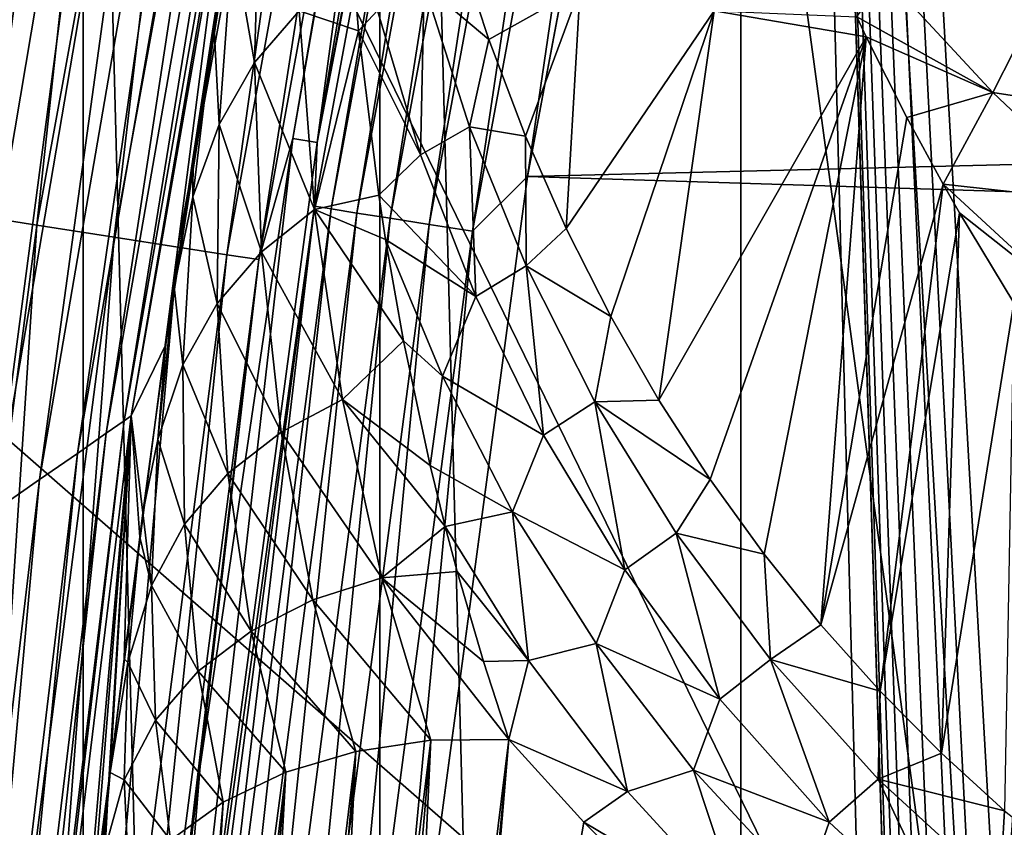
# Model space of a CAD drawing. Header units: millimetres. Extents: x -60 to 60, y -60 to 60.
# Tile 110 of 256: x -55.85 to -53.54, y 7.28 to 9.17. Entities that reach past the tile are written whole.
import ezdxf

# ---------------------------------------------------------------- set-up
doc = ezdxf.new("R2010")
doc.units = ezdxf.units.MM
doc.header["$LTSCALE"] = 81.481481
for name, color, linetype in [('113', 7, 'CONTINUOUS'), ('115', 7, 'CONTINUOUS'), ('117', 7, 'CONTINUOUS'), ('209', 7, 'CONTINUOUS'), ('210', 7, 'CONTINUOUS'), ('225', 7, 'CONTINUOUS'), ('228', 7, 'CONTINUOUS'), ('265', 7, 'CONTINUOUS'), ('266', 7, 'CONTINUOUS'), ('272', 7, 'CONTINUOUS'), ('285', 7, 'CONTINUOUS'), ('289', 7, 'CONTINUOUS'), ('299', 7, 'CONTINUOUS'), ('3', 7, 'CONTINUOUS'), ('318', 7, 'CONTINUOUS'), ('321', 7, 'CONTINUOUS'), ('87', 7, 'CONTINUOUS')]:
    doc.layers.add(name, color=color, linetype=linetype)

msp = doc.modelspace()

# ---------------------------------------------------------------- linework, layer by layer
at = {"layer": '113', "color": 7, "linetype": 'Continuous', "true_color": 0xf5f5f5}
for points in [[(-54.6618, 11.8217, -1.4215), (-55.1563, 8.8865, -2.5262), (-54.9571, 10.3624, -1.4215), (-54.6618, 11.8217, -1.4215)], [(-54.6052, 11.8094, -2.5262), (-55.1563, 8.8865, -2.5262), (-54.6618, 11.8217, -1.4215), (-54.6052, 11.8094, -2.5262)], [(-54.9571, 10.3624, -1.4215), (-55.1563, 8.8865, -2.5262), (-55.2135, 8.8957, -1.4215), (-54.9571, 10.3624, -1.4215)], [(-55.1563, 8.8865, -2.5262), (-55.5511, 5.9384, -2.5262), (-55.2135, 8.8957, -1.4215), (-55.1563, 8.8865, -2.5262)], [(-55.2135, 8.8957, -1.4215), (-55.5511, 5.9384, -2.5262), (-55.4307, 7.4227, -1.4215), (-55.2135, 8.8957, -1.4215)], [(-55.4307, 7.4227, -1.4215), (-55.5511, 5.9384, -2.5262), (-55.6087, 5.9445, -1.4215), (-55.4307, 7.4227, -1.4215)]]:
    msp.add_3dface(points, dxfattribs=at)
at = {"layer": '115', "color": 7, "linetype": 'Continuous', "true_color": 0xf5f5f5}
for points in [[(-55.1563, 8.8865, -2.5262), (-54.6052, 11.8094, -2.5262), (-54.6298, 11.6119, -2.633), (-55.1563, 8.8865, -2.5262)], [(-54.1172, 11.7035, -3), (-54.6634, 8.8067, -3), (-54.2631, 11.534, -2.9884), (-54.1172, 11.7035, -3)], [(-54.6298, 11.6119, -2.633), (-55.1232, 8.7307, -2.7337), (-55.1627, 8.7369, -2.633), (-54.6298, 11.6119, -2.633)], [(-55.1563, 8.8865, -2.5262), (-54.6298, 11.6119, -2.633), (-55.1627, 8.7369, -2.633), (-55.1563, 8.8865, -2.5262)], [(-54.5907, 11.6036, -2.7337), (-55.1232, 8.7307, -2.7337), (-54.6298, 11.6119, -2.633), (-54.5907, 11.6036, -2.7337)], [(-54.5907, 11.6036, -2.7337), (-55.0632, 8.7212, -2.8235), (-55.1232, 8.7307, -2.7337), (-54.5907, 11.6036, -2.7337)], [(-54.5313, 11.591, -2.8235), (-55.0632, 8.7212, -2.8235), (-54.5907, 11.6036, -2.7337), (-54.5313, 11.591, -2.8235)], [(-54.5313, 11.591, -2.8235), (-54.9855, 8.7089, -2.898), (-55.0632, 8.7212, -2.8235), (-54.5313, 11.591, -2.8235)], [(-54.4544, 11.5746, -2.898), (-54.9855, 8.7089, -2.898), (-54.5313, 11.591, -2.8235), (-54.4544, 11.5746, -2.898)], [(-54.4544, 11.5746, -2.898), (-54.8938, 8.6943, -2.9539), (-54.9855, 8.7089, -2.898), (-54.4544, 11.5746, -2.898)], [(-54.3636, 11.5553, -2.9539), (-54.8938, 8.6943, -2.9539), (-54.4544, 11.5746, -2.898), (-54.3636, 11.5553, -2.9539)], [(-54.3636, 11.5553, -2.9539), (-54.7924, 8.6783, -2.9884), (-54.8938, 8.6943, -2.9539), (-54.3636, 11.5553, -2.9539)], [(-54.2631, 11.534, -2.9884), (-54.7924, 8.6783, -2.9884), (-54.3636, 11.5553, -2.9539), (-54.2631, 11.534, -2.9884)], [(-54.2631, 11.534, -2.9884), (-54.6634, 8.8067, -3), (-54.7924, 8.6783, -2.9884), (-54.2631, 11.534, -2.9884)], [(-55.5511, 5.9384, -2.5262), (-55.1563, 8.8865, -2.5262), (-55.1627, 8.7369, -2.633), (-55.5511, 5.9384, -2.5262)], [(-54.6634, 8.8067, -3), (-55.0547, 5.8849, -3), (-54.7924, 8.6783, -2.9884), (-54.6634, 8.8067, -3)], [(-55.5511, 5.9384, -2.5262), (-55.1627, 8.7369, -2.633), (-55.5443, 5.8379, -2.633), (-55.5511, 5.9384, -2.5262)], [(-55.1627, 8.7369, -2.633), (-55.5046, 5.8338, -2.7337), (-55.5443, 5.8379, -2.633), (-55.1627, 8.7369, -2.633)], [(-55.1232, 8.7307, -2.7337), (-55.5046, 5.8338, -2.7337), (-55.1627, 8.7369, -2.633), (-55.1232, 8.7307, -2.7337)], [(-55.1232, 8.7307, -2.7337), (-55.4442, 5.8274, -2.8235), (-55.5046, 5.8338, -2.7337), (-55.1232, 8.7307, -2.7337)], [(-55.0632, 8.7212, -2.8235), (-55.4442, 5.8274, -2.8235), (-55.1232, 8.7307, -2.7337), (-55.0632, 8.7212, -2.8235)], [(-55.0632, 8.7212, -2.8235), (-55.366, 5.8192, -2.898), (-55.4442, 5.8274, -2.8235), (-55.0632, 8.7212, -2.8235)], [(-54.9855, 8.7089, -2.898), (-55.366, 5.8192, -2.898), (-55.0632, 8.7212, -2.8235), (-54.9855, 8.7089, -2.898)], [(-54.9855, 8.7089, -2.898), (-55.2736, 5.8095, -2.9539), (-55.366, 5.8192, -2.898), (-54.9855, 8.7089, -2.898)], [(-54.8938, 8.6943, -2.9539), (-55.2736, 5.8095, -2.9539), (-54.9855, 8.7089, -2.898), (-54.8938, 8.6943, -2.9539)], [(-54.8938, 8.6943, -2.9539), (-55.1715, 5.7988, -2.9884), (-55.2736, 5.8095, -2.9539), (-54.8938, 8.6943, -2.9539)], [(-54.7924, 8.6783, -2.9884), (-55.1715, 5.7988, -2.9884), (-54.8938, 8.6943, -2.9539), (-54.7924, 8.6783, -2.9884)], [(-54.7924, 8.6783, -2.9884), (-55.0547, 5.8849, -3), (-55.1715, 5.7988, -2.9884), (-54.7924, 8.6783, -2.9884)]]:
    msp.add_3dface(points, dxfattribs=at)
at = {"layer": '117', "color": 7, "linetype": 'Continuous', "true_color": 0xf5f5f5}
for points in [[(-56.2501, 8.7607, -0.0841), (-55.9644, 11.6949, -0.021), (-55.7246, 11.6448, -0.0841), (-56.2501, 8.7607, -0.0841)], [(-56.2501, 8.7607, -0.0841), (-55.7246, 11.6448, -0.0841), (-56.022, 8.7252, -0.1875), (-56.2501, 8.7607, -0.0841)], [(-56.022, 8.7252, -0.1875), (-55.7246, 11.6448, -0.0841), (-55.4985, 11.5976, -0.1875), (-56.022, 8.7252, -0.1875)], [(-56.022, 8.7252, -0.1875), (-55.4985, 11.5976, -0.1875), (-55.8142, 8.6928, -0.3282), (-56.022, 8.7252, -0.1875)], [(-55.8142, 8.6928, -0.3282), (-55.4985, 11.5976, -0.1875), (-55.2927, 11.5545, -0.3282), (-55.8142, 8.6928, -0.3282)], [(-55.8142, 8.6928, -0.3282), (-55.2927, 11.5545, -0.3282), (-55.6327, 8.6646, -0.5022), (-55.8142, 8.6928, -0.3282)], [(-55.6327, 8.6646, -0.5022), (-55.2927, 11.5545, -0.3282), (-55.1129, 11.517, -0.5022), (-55.6327, 8.6646, -0.5022)], [(-55.6327, 8.6646, -0.5022), (-55.1129, 11.517, -0.5022), (-55.4828, 8.6412, -0.7047), (-55.6327, 8.6646, -0.5022)], [(-55.4828, 8.6412, -0.7047), (-55.1129, 11.517, -0.5022), (-54.9644, 11.4859, -0.7047), (-55.4828, 8.6412, -0.7047)], [(-55.4828, 8.6412, -0.7047), (-54.9644, 11.4859, -0.7047), (-55.3686, 8.6234, -0.9298), (-55.4828, 8.6412, -0.7047)], [(-55.3686, 8.6234, -0.9298), (-54.9644, 11.4859, -0.7047), (-54.8512, 11.4623, -0.9298), (-55.3686, 8.6234, -0.9298)], [(-55.3686, 8.6234, -0.9298), (-54.8512, 11.4623, -0.9298), (-55.2934, 8.6117, -1.1711), (-55.3686, 8.6234, -0.9298)], [(-55.2934, 8.6117, -1.1711), (-54.8512, 11.4623, -0.9298), (-54.7767, 11.4467, -1.1711), (-55.2934, 8.6117, -1.1711)], [(-55.2135, 8.8957, -1.4215), (-55.2934, 8.6117, -1.1711), (-54.7767, 11.4467, -1.1711), (-55.2135, 8.8957, -1.4215)], [(-54.9571, 10.3624, -1.4215), (-55.2135, 8.8957, -1.4215), (-54.7767, 11.4467, -1.1711), (-54.9571, 10.3624, -1.4215)], [(-55.2135, 8.8957, -1.4215), (-55.4307, 7.4227, -1.4215), (-55.2934, 8.6117, -1.1711), (-55.2135, 8.8957, -1.4215)], [(-56.1877, 5.8081, -0.3282), (-56.022, 8.7252, -0.1875), (-55.8142, 8.6928, -0.3282), (-56.1877, 5.8081, -0.3282)], [(-56.1877, 5.8081, -0.3282), (-55.8142, 8.6928, -0.3282), (-56.005, 5.7892, -0.5022), (-56.1877, 5.8081, -0.3282)], [(-56.005, 5.7892, -0.5022), (-55.8142, 8.6928, -0.3282), (-55.6327, 8.6646, -0.5022), (-56.005, 5.7892, -0.5022)], [(-56.005, 5.7892, -0.5022), (-55.6327, 8.6646, -0.5022), (-55.854, 5.7736, -0.7047), (-56.005, 5.7892, -0.5022)], [(-55.854, 5.7736, -0.7047), (-55.6327, 8.6646, -0.5022), (-55.4828, 8.6412, -0.7047), (-55.854, 5.7736, -0.7047)], [(-55.854, 5.7736, -0.7047), (-55.4828, 8.6412, -0.7047), (-55.7391, 5.7617, -0.9298), (-55.854, 5.7736, -0.7047)], [(-55.7391, 5.7617, -0.9298), (-55.4828, 8.6412, -0.7047), (-55.3686, 8.6234, -0.9298), (-55.7391, 5.7617, -0.9298)], [(-55.7391, 5.7617, -0.9298), (-55.3686, 8.6234, -0.9298), (-55.6634, 5.7539, -1.1711), (-55.7391, 5.7617, -0.9298)], [(-55.6634, 5.7539, -1.1711), (-55.3686, 8.6234, -0.9298), (-55.2934, 8.6117, -1.1711), (-55.6634, 5.7539, -1.1711)], [(-55.6087, 5.9445, -1.4215), (-55.6634, 5.7539, -1.1711), (-55.2934, 8.6117, -1.1711), (-55.6087, 5.9445, -1.4215)], [(-55.4307, 7.4227, -1.4215), (-55.6087, 5.9445, -1.4215), (-55.2934, 8.6117, -1.1711), (-55.4307, 7.4227, -1.4215)]]:
    msp.add_3dface(points, dxfattribs=at)
at = {"layer": '209', "color": 151, "linetype": 'Continuous', "true_color": 0x7dbfed}
for points in [[(-54.1628, 17.5981, 28.5), (-53.2257, 1.0285, 28.5), (-53.1675, 20.4088, 28.5), (-54.1628, 17.5981, 28.5)], [(-55.0096, 14.7394, 28.5), (-54.1628, -17.5981, 28.5), (-54.1628, 17.5981, 28.5), (-55.0096, 14.7394, 28.5)], [(-54.1628, -17.5981, 28.5), (-53.1675, -20.4088, 28.5), (-54.1628, 17.5981, 28.5), (-54.1628, -17.5981, 28.5)], [(-53.1675, -20.4088, 28.5), (-53.6, 0, 28.5), (-54.1628, 17.5981, 28.5), (-53.1675, -20.4088, 28.5)], [(-53.6, 0, 28.5), (-53.5939, 0.1394, 28.5), (-54.1628, 17.5981, 28.5), (-53.6, 0, 28.5)], [(-53.5939, 0.1394, 28.5), (-53.5757, 0.2778, 28.5), (-54.1628, 17.5981, 28.5), (-53.5939, 0.1394, 28.5)], [(-53.5757, 0.2778, 28.5), (-53.5455, 0.4141, 28.5), (-54.1628, 17.5981, 28.5), (-53.5757, 0.2778, 28.5)], [(-53.5455, 0.4141, 28.5), (-53.5035, 0.5472, 28.5), (-54.1628, 17.5981, 28.5), (-53.5455, 0.4141, 28.5)], [(-53.5035, 0.5472, 28.5), (-53.4501, 0.6762, 28.5), (-54.1628, 17.5981, 28.5), (-53.5035, 0.5472, 28.5)], [(-53.4501, 0.6762, 28.5), (-53.3856, 0.8, 28.5), (-54.1628, 17.5981, 28.5), (-53.4501, 0.6762, 28.5)], [(-53.3856, 0.8, 28.5), (-53.3106, 0.9177, 28.5), (-54.1628, 17.5981, 28.5), (-53.3856, 0.8, 28.5)], [(-53.3106, 0.9177, 28.5), (-53.2257, 1.0285, 28.5), (-54.1628, 17.5981, 28.5), (-53.3106, 0.9177, 28.5)], [(-55.7056, 11.8402, 28.5), (-55.0096, -14.7394, 28.5), (-55.0096, 14.7394, 28.5), (-55.7056, 11.8402, 28.5)], [(-55.0096, -14.7394, 28.5), (-54.1628, -17.5981, 28.5), (-55.0096, 14.7394, 28.5), (-55.0096, -14.7394, 28.5)], [(-56.2489, 8.9086, 28.5), (-55.7056, -11.8402, 28.5), (-55.7056, 11.8402, 28.5), (-56.2489, 8.9086, 28.5)], [(-55.7056, -11.8402, 28.5), (-55.0096, -14.7394, 28.5), (-55.7056, 11.8402, 28.5), (-55.7056, -11.8402, 28.5)], [(-56.2489, -8.9086, 28.5), (-55.7056, -11.8402, 28.5), (-56.2489, 8.9086, 28.5), (-56.2489, -8.9086, 28.5)]]:
    msp.add_3dface(points, dxfattribs=at)
at = {"layer": '210', "color": 151, "linetype": 'Continuous', "true_color": 0x7dbfed}
for points in [[(-56.2178, 9.142, 25.5), (-55.6694, 12.0389, 25.5), (-56.154, 7.8555, 25.5), (-56.2178, 9.142, 25.5)], [(-56.154, 7.8555, 25.5), (-55.6694, 12.0389, 25.5), (-55.6632, 10.7978, 25.5), (-56.154, 7.8555, 25.5)]]:
    msp.add_3dface(points, dxfattribs=at)
at = {"layer": '225', "color": 151, "linetype": 'Continuous', "true_color": 0x7dbfed}
msp.add_3dface([(-55.6694, 12.0389, 25.5), (-56.2178, 9.142, 25.5), (-55.9768, 11.098, 25.5123), (-55.6694, 12.0389, 25.5)], dxfattribs=at)
at = {"layer": '228', "color": 151, "linetype": 'Continuous', "true_color": 0x7dbfed}
msp.add_3dface([(-56.2489, 8.9086, 28.5), (-55.7056, 11.8402, 28.5), (-55.8542, 11.6719, 28.4876), (-56.2489, 8.9086, 28.5)], dxfattribs=at)
at = {"layer": '265', "color": 151, "linetype": 'Continuous', "true_color": 0x7dbfed}
for points in [[(-55.5928, 8.2452, 25.0087), (-55.0858, 11.1399, 25.0087), (-55.511, 8.4127, 21.7996), (-55.5928, 8.2452, 25.0087)], [(-55.511, 8.4127, 21.7996), (-55.0858, 11.1399, 25.0087), (-55.4917, 8.5481, 21.8787), (-55.511, 8.4127, 21.7996)], [(-55.4917, 8.5481, 21.8787), (-55.0858, 11.1399, 25.0087), (-55.4469, 8.8532, 22.0488), (-55.4917, 8.5481, 21.8787)], [(-55.4469, 8.8532, 22.0488), (-55.0858, 11.1399, 25.0087), (-55.3986, 9.1683, 22.2151), (-55.4469, 8.8532, 22.0488)], [(-55.3986, 9.1683, 22.2151), (-55.0858, 11.1399, 25.0087), (-55.3746, 9.3202, 22.2921), (-55.3986, 9.1683, 22.2151)], [(-55.5651, 8.0175, 21.5545), (-55.5928, 8.2452, 25.0087), (-55.511, 8.4127, 21.7996), (-55.5651, 8.0175, 21.5545)], [(-55.9478, 5.328, 25.0087), (-55.5928, 8.2452, 25.0087), (-55.8157, 5.6846, 19.48), (-55.9478, 5.328, 25.0087)], [(-55.8157, 5.6846, 19.48), (-55.5928, 8.2452, 25.0087), (-55.6993, 6.9018, 20.6756), (-55.8157, 5.6846, 19.48)], [(-55.6993, 6.9018, 20.6756), (-55.5928, 8.2452, 25.0087), (-55.6455, 7.3787, 21.0959), (-55.6993, 6.9018, 20.6756)], [(-55.6455, 7.3787, 21.0959), (-55.5928, 8.2452, 25.0087), (-55.642, 7.4081, 21.1192), (-55.6455, 7.3787, 21.0959)], [(-55.642, 7.4081, 21.1192), (-55.5928, 8.2452, 25.0087), (-55.6094, 7.6747, 21.3199), (-55.642, 7.4081, 21.1192)], [(-55.6094, 7.6747, 21.3199), (-55.5928, 8.2452, 25.0087), (-55.5727, 7.9604, 21.5169), (-55.6094, 7.6747, 21.3199)], [(-55.5727, 7.9604, 21.5169), (-55.5928, 8.2452, 25.0087), (-55.5651, 8.0175, 21.5545), (-55.5727, 7.9604, 21.5169)]]:
    msp.add_3dface(points, dxfattribs=at)
at = {"layer": '266', "color": 151, "linetype": 'Continuous', "true_color": 0x7dbfed}
for points in [[(-54.531, 7.2912, 19.7912), (-54.9088, 5.0929, 17.5929), (-54.707, 7.4859, 19.9859), (-54.531, 7.2912, 19.7912)], [(-54.707, 7.4859, 19.9859), (-54.9088, 5.0929, 17.5929), (-54.821, 6.2904, 18.7904), (-54.707, 7.4859, 19.9859)], [(-54.347, 7.1096, 19.6096), (-54.9088, 5.0929, 17.5929), (-54.531, 7.2912, 19.7912), (-54.347, 7.1096, 19.6096)]]:
    msp.add_3dface(points, dxfattribs=at)
at = {"layer": '272', "color": 151, "linetype": 'Continuous', "true_color": 0x7dbfed}
for points in [[(-54.8081, 9.2948, 21.1566), (-54.5392, 9.2492, 20.7024), (-54.7536, 9.1281, 21.0093), (-54.8081, 9.2948, 21.1566)], [(-54.7536, 9.1281, 21.0093), (-54.5392, 9.2492, 20.7024), (-54.6679, 8.9013, 20.8089), (-54.7536, 9.1281, 21.0093)], [(-54.6679, 8.9013, 20.8089), (-54.5392, 9.2492, 20.7024), (-54.5724, 8.6846, 20.6172), (-54.6679, 8.9013, 20.8089)], [(-54.5392, 9.2492, 20.7024), (-54.2249, 9.196, 20.2803), (-54.5724, 8.6846, 20.6172), (-54.5392, 9.2492, 20.7024)], [(-54.5724, 8.6846, 20.6172), (-54.2249, 9.196, 20.2803), (-54.4679, 8.4781, 20.4345), (-54.5724, 8.6846, 20.6172)], [(-54.4679, 8.4781, 20.4345), (-54.2249, 9.196, 20.2803), (-54.3552, 8.2819, 20.2606), (-54.4679, 8.4781, 20.4345)], [(-54.2249, 9.196, 20.2803), (-53.8684, 9.1345, 19.894), (-54.3552, 8.2819, 20.2606), (-54.2249, 9.196, 20.2803)], [(-53.8684, 9.1345, 19.894), (-54.2249, 9.196, 20.2803), (-53.8909, 9.1816, 19.9231), (-53.8684, 9.1345, 19.894)], [(-54.3552, 8.2819, 20.2606), (-53.8684, 9.1345, 19.894), (-54.2349, 8.0959, 20.0957), (-54.3552, 8.2819, 20.2606)], [(-54.2349, 8.0959, 20.0957), (-53.8684, 9.1345, 19.894), (-54.1079, 7.9202, 19.9398), (-54.2349, 8.0959, 20.0957)], [(-54.1079, 7.9202, 19.9398), (-53.8684, 9.1345, 19.894), (-53.9747, 7.7547, 19.7928), (-54.1079, 7.9202, 19.9398)], [(-53.9747, 7.7547, 19.7928), (-53.8684, 9.1345, 19.894), (-53.7731, 8.9451, 19.7776), (-53.9747, 7.7547, 19.7928)], [(-53.6884, 8.7892, 19.6827), (-53.9747, 7.7547, 19.7928), (-53.7731, 8.9451, 19.7776), (-53.6884, 8.7892, 19.6827)], [(-53.8359, 7.5993, 19.6546), (-53.9747, 7.7547, 19.7928), (-53.6884, 8.7892, 19.6827), (-53.8359, 7.5993, 19.6546)], [(-53.6498, 8.7215, 19.6418), (-53.8359, 7.5993, 19.6546), (-53.6884, 8.7892, 19.6827), (-53.6498, 8.7215, 19.6418)], [(-53.6921, 7.4538, 19.5251), (-53.8359, 7.5993, 19.6546), (-53.6498, 8.7215, 19.6418), (-53.6921, 7.4538, 19.5251)], [(-53.5219, 8.5105, 19.5155), (-53.6921, 7.4538, 19.5251), (-53.6498, 8.7215, 19.6418), (-53.5219, 8.5105, 19.5155)], [(-53.5438, 7.3181, 19.4042), (-53.6921, 7.4538, 19.5251), (-53.5219, 8.5105, 19.5155), (-53.5438, 7.3181, 19.4042)]]:
    msp.add_3dface(points, dxfattribs=at)
at = {"layer": '285', "color": 151, "linetype": 'Continuous', "true_color": 0x7dbfed}
for points in [[(-53.8909, 9.1816, 19.9231), (-53.8236, 9.2761, 19.867), (-53.5713, 9.0039, 19.5884), (-53.8909, 9.1816, 19.9231)], [(-53.8236, 9.2761, 19.867), (-53.4696, 9.2043, 19.4528), (-53.5713, 9.0039, 19.5884), (-53.8236, 9.2761, 19.867)], [(-53.4696, 9.2043, 19.4528), (-53.2075, 8.9479, 19.1862), (-53.5713, 9.0039, 19.5884), (-53.4696, 9.2043, 19.4528)], [(-53.8684, 9.1345, 19.894), (-53.8909, 9.1816, 19.9231), (-53.5713, 9.0039, 19.5884), (-53.8684, 9.1345, 19.894)], [(-53.7731, 8.9451, 19.7776), (-53.8684, 9.1345, 19.894), (-53.5713, 9.0039, 19.5884), (-53.7731, 8.9451, 19.7776)], [(-53.6884, 8.7892, 19.6827), (-53.7731, 8.9451, 19.7776), (-53.5713, 9.0039, 19.5884), (-53.6884, 8.7892, 19.6827)], [(-53.6884, 8.7892, 19.6827), (-53.5713, 9.0039, 19.5884), (-53.2989, 8.7455, 19.3265), (-53.6884, 8.7892, 19.6827)], [(-53.5713, 9.0039, 19.5884), (-53.2075, 8.9479, 19.1862), (-53.2989, 8.7455, 19.3265), (-53.5713, 9.0039, 19.5884)], [(-53.6884, 8.7892, 19.6827), (-53.2989, 8.7455, 19.3265), (-53.4063, 8.5292, 19.4275), (-53.6884, 8.7892, 19.6827)], [(-53.6498, 8.7215, 19.6418), (-53.6884, 8.7892, 19.6827), (-53.4063, 8.5292, 19.4275), (-53.6498, 8.7215, 19.6418)], [(-53.5219, 8.5105, 19.5155), (-53.6498, 8.7215, 19.6418), (-53.4063, 8.5292, 19.4275), (-53.5219, 8.5105, 19.5155)]]:
    msp.add_3dface(points, dxfattribs=at)
at = {"layer": '289', "color": 151, "linetype": 'Continuous', "true_color": 0x7dbfed}
for points in [[(-55.0858, 11.1399, 25.0087), (-55.5928, 8.2452, 25.0087), (-55.1023, 11.1292, 25.118), (-55.0858, 11.1399, 25.0087)], [(-55.1023, 11.1292, 25.118), (-55.5928, 8.2452, 25.0087), (-55.6088, 8.2332, 25.118), (-55.1023, 11.1292, 25.118)], [(-55.1023, 11.1292, 25.118), (-55.6088, 8.2332, 25.118), (-55.146, 11.1041, 25.2221), (-55.1023, 11.1292, 25.118)], [(-55.146, 11.1041, 25.2221), (-55.6513, 8.2045, 25.2221), (-55.2156, 11.0622, 25.3154), (-55.146, 11.1041, 25.2221)], [(-55.146, 11.1041, 25.2221), (-55.6088, 8.2332, 25.118), (-55.6513, 8.2045, 25.2221), (-55.146, 11.1041, 25.2221)], [(-55.2156, 11.0622, 25.3154), (-55.7189, 8.1568, 25.3154), (-55.3069, 11.0083, 25.3931), (-55.2156, 11.0622, 25.3154)], [(-55.2156, 11.0622, 25.3154), (-55.6513, 8.2045, 25.2221), (-55.7189, 8.1568, 25.3154), (-55.2156, 11.0622, 25.3154)], [(-55.3069, 11.0083, 25.3931), (-55.8077, 8.0954, 25.3931), (-55.4156, 10.9444, 25.4515), (-55.3069, 11.0083, 25.3931)], [(-55.3069, 11.0083, 25.3931), (-55.7189, 8.1568, 25.3154), (-55.8077, 8.0954, 25.3931), (-55.3069, 11.0083, 25.3931)], [(-55.4156, 10.9444, 25.4515), (-55.8077, 8.0954, 25.3931), (-55.9134, 8.0226, 25.4515), (-55.4156, 10.9444, 25.4515)], [(-55.4156, 10.9444, 25.4515), (-55.9134, 8.0226, 25.4515), (-55.5364, 10.873, 25.4877), (-55.4156, 10.9444, 25.4515)], [(-55.6632, 10.7978, 25.5), (-55.5364, 10.873, 25.4877), (-56.0308, 7.9412, 25.4877), (-55.6632, 10.7978, 25.5)], [(-55.5364, 10.873, 25.4877), (-55.9134, 8.0226, 25.4515), (-56.0308, 7.9412, 25.4877), (-55.5364, 10.873, 25.4877)], [(-56.154, 7.8555, 25.5), (-55.6632, 10.7978, 25.5), (-56.0308, 7.9412, 25.4877), (-56.154, 7.8555, 25.5)], [(-55.5928, 8.2452, 25.0087), (-55.9478, 5.328, 25.0087), (-55.6088, 8.2332, 25.118), (-55.5928, 8.2452, 25.0087)], [(-55.6088, 8.2332, 25.118), (-55.9478, 5.328, 25.0087), (-55.9632, 5.3146, 25.118), (-55.6088, 8.2332, 25.118)], [(-55.6088, 8.2332, 25.118), (-55.9632, 5.3146, 25.118), (-55.6513, 8.2045, 25.2221), (-55.6088, 8.2332, 25.118)], [(-55.6513, 8.2045, 25.2221), (-56.0043, 5.2823, 25.2221), (-55.7189, 8.1568, 25.3154), (-55.6513, 8.2045, 25.2221)], [(-55.6513, 8.2045, 25.2221), (-55.9632, 5.3146, 25.118), (-56.0043, 5.2823, 25.2221), (-55.6513, 8.2045, 25.2221)], [(-55.7189, 8.1568, 25.3154), (-56.0043, 5.2823, 25.2221), (-56.0695, 5.229, 25.3154), (-55.7189, 8.1568, 25.3154)], [(-55.7189, 8.1568, 25.3154), (-56.0695, 5.229, 25.3154), (-55.8077, 8.0954, 25.3931), (-55.7189, 8.1568, 25.3154)], [(-55.8077, 8.0954, 25.3931), (-56.1552, 5.1603, 25.3931), (-55.9134, 8.0226, 25.4515), (-55.8077, 8.0954, 25.3931)], [(-55.8077, 8.0954, 25.3931), (-56.0695, 5.229, 25.3154), (-56.1552, 5.1603, 25.3931), (-55.8077, 8.0954, 25.3931)]]:
    msp.add_3dface(points, dxfattribs=at)
at = {"layer": '299', "color": 151, "linetype": 'Continuous', "true_color": 0x7dbfed}
for points in [[(-55.0823, 9.4237, 21.6195), (-55.0151, 9.1961, 21.3954), (-55.0598, 9.149, 21.4075), (-55.0823, 9.4237, 21.6195)], [(-54.8081, 9.2948, 21.1566), (-54.7536, 9.1281, 21.0093), (-54.9052, 9.2566, 21.2971), (-54.8081, 9.2948, 21.1566)], [(-54.9139, 8.8577, 21.0858), (-55.0151, 9.1961, 21.3954), (-54.9052, 9.2566, 21.2971), (-54.9139, 8.8577, 21.0858)], [(-54.7994, 8.9237, 20.9984), (-54.9139, 8.8577, 21.0858), (-54.9052, 9.2566, 21.2971), (-54.7994, 8.9237, 20.9984)], [(-54.7536, 9.1281, 21.0093), (-54.7994, 8.9237, 20.9984), (-54.9052, 9.2566, 21.2971), (-54.7536, 9.1281, 21.0093)], [(-55.0151, 9.1961, 21.3954), (-54.9139, 8.8577, 21.0858), (-55.0598, 9.149, 21.4075), (-55.0151, 9.1961, 21.3954)], [(-54.9139, 8.8577, 21.0858), (-55.0121, 8.7627, 21.1027), (-55.0598, 9.149, 21.4075), (-54.9139, 8.8577, 21.0858)], [(-54.7536, 9.1281, 21.0093), (-54.6679, 8.9013, 20.8089), (-54.7994, 8.9237, 20.9984), (-54.7536, 9.1281, 21.0093)], [(-54.7844, 8.5249, 20.7805), (-54.9139, 8.8577, 21.0858), (-54.7994, 8.9237, 20.9984), (-54.7844, 8.5249, 20.7805)], [(-54.6665, 8.5971, 20.7047), (-54.7844, 8.5249, 20.7805), (-54.7994, 8.9237, 20.9984), (-54.6665, 8.5971, 20.7047)], [(-54.6679, 8.9013, 20.8089), (-54.6665, 8.5971, 20.7047), (-54.7994, 8.9237, 20.9984), (-54.6679, 8.9013, 20.8089)], [(-54.6679, 8.9013, 20.8089), (-54.5724, 8.6846, 20.6172), (-54.6665, 8.5971, 20.7047), (-54.6679, 8.9013, 20.8089)], [(-54.7844, 8.5249, 20.7805), (-55.0121, 8.7627, 21.1027), (-54.9139, 8.8577, 21.0858), (-54.7844, 8.5249, 20.7805)], [(-54.9961, 8.6592, 21.0195), (-55.0121, 8.7627, 21.1027), (-54.7844, 8.5249, 20.7805), (-54.9961, 8.6592, 21.0195)], [(-54.5724, 8.6846, 20.6172), (-54.4679, 8.4781, 20.4345), (-54.6665, 8.5971, 20.7047), (-54.5724, 8.6846, 20.6172)], [(-54.8627, 8.3382, 20.7176), (-54.9961, 8.6592, 21.0195), (-54.7844, 8.5249, 20.7805), (-54.8627, 8.3382, 20.7176)], [(-54.9961, 8.6592, 21.0195), (-54.8627, 8.3382, 20.7176), (-54.9537, 8.4209, 20.8244), (-54.9961, 8.6592, 21.0195)], [(-54.6251, 8.1996, 20.481), (-54.7844, 8.5249, 20.7805), (-54.6665, 8.5971, 20.7047), (-54.6251, 8.1996, 20.481)], [(-54.5053, 8.2783, 20.4173), (-54.6251, 8.1996, 20.481), (-54.6665, 8.5971, 20.7047), (-54.5053, 8.2783, 20.4173)], [(-54.4679, 8.4781, 20.4345), (-54.5053, 8.2783, 20.4173), (-54.6665, 8.5971, 20.7047), (-54.4679, 8.4781, 20.4345)], [(-54.6251, 8.1996, 20.481), (-54.8627, 8.3382, 20.7176), (-54.7844, 8.5249, 20.7805), (-54.6251, 8.1996, 20.481)], [(-54.4679, 8.4781, 20.4345), (-54.3552, 8.2819, 20.2606), (-54.5053, 8.2783, 20.4173), (-54.4679, 8.4781, 20.4345)], [(-54.8627, 8.3382, 20.7176), (-54.891, 8.1288, 20.5777), (-54.9537, 8.4209, 20.8244), (-54.8627, 8.3382, 20.7176)], [(-54.6981, 8.0198, 20.4171), (-54.891, 8.1288, 20.5777), (-54.8627, 8.3382, 20.7176), (-54.6981, 8.0198, 20.4171)], [(-54.6981, 8.0198, 20.4171), (-54.8627, 8.3382, 20.7176), (-54.6251, 8.1996, 20.481), (-54.6981, 8.0198, 20.4171)], [(-54.4348, 7.8839, 20.1893), (-54.6251, 8.1996, 20.481), (-54.5053, 8.2783, 20.4173), (-54.4348, 7.8839, 20.1893)], [(-54.3552, 8.2819, 20.2606), (-54.2349, 8.0959, 20.0957), (-54.5053, 8.2783, 20.4173), (-54.3552, 8.2819, 20.2606)], [(-54.3145, 7.9696, 20.1384), (-54.4348, 7.8839, 20.1893), (-54.5053, 8.2783, 20.4173), (-54.3145, 7.9696, 20.1384)], [(-54.2349, 8.0959, 20.0957), (-54.3145, 7.9696, 20.1384), (-54.5053, 8.2783, 20.4173), (-54.2349, 8.0959, 20.0957)], [(-54.4348, 7.8839, 20.1893), (-54.6981, 8.0198, 20.4171), (-54.6251, 8.1996, 20.481), (-54.4348, 7.8839, 20.1893)], [(-54.8558, 7.9856, 20.4528), (-54.891, 8.1288, 20.5777), (-54.6981, 8.0198, 20.4171), (-54.8558, 7.9856, 20.4528)], [(-54.2349, 8.0959, 20.0957), (-54.1079, 7.9202, 19.9398), (-54.3145, 7.9696, 20.1384), (-54.2349, 8.0959, 20.0957)], [(-54.6606, 7.671, 20.1471), (-54.8558, 7.9856, 20.4528), (-54.6981, 8.0198, 20.4171), (-54.6606, 7.671, 20.1471)], [(-54.5023, 7.7106, 20.1241), (-54.6981, 8.0198, 20.4171), (-54.4348, 7.8839, 20.1893), (-54.5023, 7.7106, 20.1241)], [(-54.5023, 7.7106, 20.1241), (-54.6606, 7.671, 20.1471), (-54.6981, 8.0198, 20.4171), (-54.5023, 7.7106, 20.1241)], [(-54.8558, 7.9856, 20.4528), (-54.6606, 7.671, 20.1471), (-54.8277, 7.88, 20.3586), (-54.8558, 7.9856, 20.4528)], [(-54.2121, 7.5802, 19.9077), (-54.4348, 7.8839, 20.1893), (-54.3145, 7.9696, 20.1384), (-54.2121, 7.5802, 19.9077)], [(-54.0932, 7.6733, 19.8699), (-54.2121, 7.5802, 19.9077), (-54.3145, 7.9696, 20.1384), (-54.0932, 7.6733, 19.8699)], [(-54.1079, 7.9202, 19.9398), (-54.0932, 7.6733, 19.8699), (-54.3145, 7.9696, 20.1384), (-54.1079, 7.9202, 19.9398)], [(-54.1079, 7.9202, 19.9398), (-53.9747, 7.7547, 19.7928), (-54.0932, 7.6733, 19.8699), (-54.1079, 7.9202, 19.9398)], [(-54.8277, 7.88, 20.3586), (-54.6606, 7.671, 20.1471), (-54.7662, 7.6685, 20.1634), (-54.8277, 7.88, 20.3586)], [(-54.2121, 7.5802, 19.9077), (-54.5023, 7.7106, 20.1241), (-54.4348, 7.8839, 20.1893), (-54.2121, 7.5802, 19.9077)], [(-53.9747, 7.7547, 19.7928), (-53.8359, 7.5993, 19.6546), (-54.0932, 7.6733, 19.8699), (-53.9747, 7.7547, 19.7928)], [(-54.4286, 7.3637, 19.8473), (-54.6606, 7.671, 20.1471), (-54.5023, 7.7106, 20.1241), (-54.4286, 7.3637, 19.8473)], [(-54.2738, 7.4133, 19.8412), (-54.5023, 7.7106, 20.1241), (-54.2121, 7.5802, 19.9077), (-54.2738, 7.4133, 19.8412)], [(-54.2738, 7.4133, 19.8412), (-54.4286, 7.3637, 19.8473), (-54.5023, 7.7106, 20.1241), (-54.2738, 7.4133, 19.8412)], [(-54.6606, 7.671, 20.1471), (-54.707, 7.4859, 19.9859), (-54.7662, 7.6685, 20.1634), (-54.6606, 7.671, 20.1471)], [(-54.4286, 7.3637, 19.8473), (-54.707, 7.4859, 19.9859), (-54.6606, 7.671, 20.1471), (-54.4286, 7.3637, 19.8473)], [(-53.9556, 7.2915, 19.6391), (-54.2121, 7.5802, 19.9077), (-54.0932, 7.6733, 19.8699), (-53.9556, 7.2915, 19.6391)], [(-53.8402, 7.3924, 19.6147), (-53.9556, 7.2915, 19.6391), (-54.0932, 7.6733, 19.8699), (-53.8402, 7.3924, 19.6147)], [(-53.8359, 7.5993, 19.6546), (-53.8402, 7.3924, 19.6147), (-54.0932, 7.6733, 19.8699), (-53.8359, 7.5993, 19.6546)], [(-53.8359, 7.5993, 19.6546), (-53.6921, 7.4538, 19.5251), (-53.8402, 7.3924, 19.6147), (-53.8359, 7.5993, 19.6546)], [(-53.9556, 7.2915, 19.6391), (-54.2738, 7.4133, 19.8412), (-54.2121, 7.5802, 19.9077), (-53.9556, 7.2915, 19.6391)], [(-54.531, 7.2912, 19.7912), (-54.707, 7.4859, 19.9859), (-54.4286, 7.3637, 19.8473), (-54.531, 7.2912, 19.7912)], [(-53.6921, 7.4538, 19.5251), (-53.5438, 7.3181, 19.4042), (-53.8402, 7.3924, 19.6147), (-53.6921, 7.4538, 19.5251)], [(-54.1602, 7.0707, 19.5602), (-54.4286, 7.3637, 19.8473), (-54.2738, 7.4133, 19.8412), (-54.1602, 7.0707, 19.5602)], [(-54.0114, 7.1306, 19.5711), (-54.2738, 7.4133, 19.8412), (-53.9556, 7.2915, 19.6391), (-54.0114, 7.1306, 19.5711)], [(-54.0114, 7.1306, 19.5711), (-54.1602, 7.0707, 19.5602), (-54.2738, 7.4133, 19.8412), (-54.0114, 7.1306, 19.5711)], [(-53.6646, 7.0214, 19.3867), (-53.9556, 7.2915, 19.6391), (-53.8402, 7.3924, 19.6147), (-53.6646, 7.0214, 19.3867)], [(-53.5549, 7.1302, 19.3757), (-53.6646, 7.0214, 19.3867), (-53.8402, 7.3924, 19.6147), (-53.5549, 7.1302, 19.3757)], [(-53.5438, 7.3181, 19.4042), (-53.5549, 7.1302, 19.3757), (-53.8402, 7.3924, 19.6147), (-53.5438, 7.3181, 19.4042)], [(-54.1602, 7.0707, 19.5602), (-54.531, 7.2912, 19.7912), (-54.4286, 7.3637, 19.8473), (-54.1602, 7.0707, 19.5602)], [(-53.5438, 7.3181, 19.4042), (-53.2352, 7.075, 19.1871), (-53.5549, 7.1302, 19.3757), (-53.5438, 7.3181, 19.4042)], [(-54.347, 7.1096, 19.6096), (-54.531, 7.2912, 19.7912), (-54.1602, 7.0707, 19.5602), (-54.347, 7.1096, 19.6096)], [(-53.6646, 7.0214, 19.3867), (-54.0114, 7.1306, 19.5711), (-53.9556, 7.2915, 19.6391), (-53.6646, 7.0214, 19.3867)]]:
    msp.add_3dface(points, dxfattribs=at)
at = {"layer": '3', "color": 7, "linetype": 'Continuous', "true_color": 0xf5f5f5}
for points in [[(-54.6634, 8.8067, -3), (-54.1172, 11.7035, -3), (2.7398, 10.2523, -3), (-54.6634, 8.8067, -3)], [(2.7398, 7, -3), (-54.6634, 8.8067, -3), (2.7398, 10.2523, -3), (2.7398, 7, -3)], [(-55.0547, 5.8849, -3), (-54.6634, 8.8067, -3), (2.7398, 7, -3), (-55.0547, 5.8849, -3)]]:
    msp.add_3dface(points, dxfattribs=at)
at = {"layer": '318', "color": 151, "linetype": 'Continuous', "true_color": 0x7dbfed}
for points in [[(-55.0658, 7.4576, 20.0523), (-54.8894, 7.4837, 20.0075), (-55.1864, 5.0737, 17.6294), (-55.0658, 7.4576, 20.0523)], [(-55.1864, 5.0737, 17.6294), (-54.8894, 7.4837, 20.0075), (-55.0952, 5.0863, 17.6111), (-55.1864, 5.0737, 17.6294)], [(-55.0952, 5.0863, 17.6111), (-54.8894, 7.4837, 20.0075), (-55.0024, 5.0927, 17.5989), (-55.0952, 5.0863, 17.6111)], [(-54.8894, 7.4837, 20.0075), (-54.707, 7.4859, 19.9859), (-55.0024, 5.0927, 17.5989), (-54.8894, 7.4837, 20.0075)], [(-54.707, 7.4859, 19.9859), (-54.821, 6.2904, 18.7904), (-55.0024, 5.0927, 17.5989), (-54.707, 7.4859, 19.9859)], [(-55.23, 7.4087, 20.1188), (-55.0658, 7.4576, 20.0523), (-55.3607, 5.0305, 17.6835), (-55.23, 7.4087, 20.1188)], [(-55.3607, 5.0305, 17.6835), (-55.0658, 7.4576, 20.0523), (-55.2752, 5.055, 17.6536), (-55.3607, 5.0305, 17.6835)], [(-55.2752, 5.055, 17.6536), (-55.0658, 7.4576, 20.0523), (-55.1864, 5.0737, 17.6294), (-55.2752, 5.055, 17.6536)], [(-55.3766, 7.3384, 20.2046), (-55.23, 7.4087, 20.1188), (-55.519, 4.9646, 17.7592), (-55.3766, 7.3384, 20.2046)], [(-55.519, 4.9646, 17.7592), (-55.23, 7.4087, 20.1188), (-55.4422, 5.0003, 17.7188), (-55.519, 4.9646, 17.7592)], [(-55.4422, 5.0003, 17.7188), (-55.23, 7.4087, 20.1188), (-55.3607, 5.0305, 17.6835), (-55.4422, 5.0003, 17.7188)], [(-55.5006, 7.2492, 20.307), (-55.3766, 7.3384, 20.2046), (-55.5905, 4.9239, 17.8044), (-55.5006, 7.2492, 20.307)], [(-55.5905, 4.9239, 17.8044), (-55.3766, 7.3384, 20.2046), (-55.519, 4.9646, 17.7592), (-55.5905, 4.9239, 17.8044)]]:
    msp.add_3dface(points, dxfattribs=at)
at = {"layer": '321', "color": 151, "linetype": 'Continuous', "true_color": 0x7dbfed}
for points in [[(-55.3036, 9.0742, 21.6849), (-55.354, 9.3653, 22.1549), (-55.2901, 9.5334, 22.0767), (-55.3036, 9.0742, 21.6849)], [(-55.3036, 9.0742, 21.6849), (-55.2901, 9.5334, 22.0767), (-55.1986, 9.196, 21.6006), (-55.3036, 9.0742, 21.6849)], [(-55.0823, 9.4237, 21.6195), (-55.0598, 9.149, 21.4075), (-55.1986, 9.196, 21.6006), (-55.0823, 9.4237, 21.6195)], [(-55.3986, 9.1683, 22.2151), (-55.3746, 9.3202, 22.2921), (-55.354, 9.3653, 22.1549), (-55.3986, 9.1683, 22.2151)], [(-55.3866, 8.9293, 21.7672), (-55.3986, 9.1683, 22.2151), (-55.354, 9.3653, 22.1549), (-55.3866, 8.9293, 21.7672)], [(-55.3866, 8.9293, 21.7672), (-55.354, 9.3653, 22.1549), (-55.3036, 9.0742, 21.6849), (-55.3866, 8.9293, 21.7672)], [(-55.1624, 8.7295, 21.2066), (-55.3036, 9.0742, 21.6849), (-55.1986, 9.196, 21.6006), (-55.1624, 8.7295, 21.2066)], [(-55.0598, 9.149, 21.4075), (-55.1624, 8.7295, 21.2066), (-55.1986, 9.196, 21.6006), (-55.0598, 9.149, 21.4075)], [(-55.4469, 8.8532, 22.0488), (-55.3986, 9.1683, 22.2151), (-55.4481, 8.7592, 21.8387), (-55.4469, 8.8532, 22.0488)], [(-55.4481, 8.7592, 21.8387), (-55.3986, 9.1683, 22.2151), (-55.3866, 8.9293, 21.7672), (-55.4481, 8.7592, 21.8387)], [(-55.0598, 9.149, 21.4075), (-55.0121, 8.7627, 21.1027), (-55.1624, 8.7295, 21.2066), (-55.0598, 9.149, 21.4075)], [(-55.2873, 8.6301, 21.2852), (-55.3866, 8.9293, 21.7672), (-55.3036, 9.0742, 21.6849), (-55.2873, 8.6301, 21.2852)], [(-55.2873, 8.6301, 21.2852), (-55.3036, 9.0742, 21.6849), (-55.1624, 8.7295, 21.2066), (-55.2873, 8.6301, 21.2852)], [(-55.3907, 8.5088, 21.368), (-55.4481, 8.7592, 21.8387), (-55.3866, 8.9293, 21.7672), (-55.3907, 8.5088, 21.368)], [(-55.3907, 8.5088, 21.368), (-55.3866, 8.9293, 21.7672), (-55.2873, 8.6301, 21.2852), (-55.3907, 8.5088, 21.368)], [(-55.4917, 8.5481, 21.8787), (-55.4469, 8.8532, 22.0488), (-55.4481, 8.7592, 21.8387), (-55.4917, 8.5481, 21.8787)], [(-55.4714, 8.3646, 21.4475), (-55.4917, 8.5481, 21.8787), (-55.4481, 8.7592, 21.8387), (-55.4714, 8.3646, 21.4475)], [(-55.4714, 8.3646, 21.4475), (-55.4481, 8.7592, 21.8387), (-55.3907, 8.5088, 21.368), (-55.4714, 8.3646, 21.4475)], [(-55.0121, 8.7627, 21.1027), (-54.9961, 8.6592, 21.0195), (-55.1624, 8.7295, 21.2066), (-55.0121, 8.7627, 21.1027)], [(-55.0971, 8.2833, 20.8092), (-55.2873, 8.6301, 21.2852), (-55.1624, 8.7295, 21.2066), (-55.0971, 8.2833, 20.8092)], [(-54.9537, 8.4209, 20.8244), (-55.0971, 8.2833, 20.8092), (-55.1624, 8.7295, 21.2066), (-54.9537, 8.4209, 20.8244)], [(-54.9961, 8.6592, 21.0195), (-54.9537, 8.4209, 20.8244), (-55.1624, 8.7295, 21.2066), (-54.9961, 8.6592, 21.0195)], [(-55.2412, 8.2071, 20.8786), (-55.3907, 8.5088, 21.368), (-55.2873, 8.6301, 21.2852), (-55.2412, 8.2071, 20.8786)], [(-55.2412, 8.2071, 20.8786), (-55.2873, 8.6301, 21.2852), (-55.0971, 8.2833, 20.8092), (-55.2412, 8.2071, 20.8786)], [(-55.511, 8.4127, 21.7996), (-55.4917, 8.5481, 21.8787), (-55.5302, 8.1893, 21.5078), (-55.511, 8.4127, 21.7996)], [(-55.5302, 8.1893, 21.5078), (-55.4917, 8.5481, 21.8787), (-55.4714, 8.3646, 21.4475), (-55.5302, 8.1893, 21.5078)], [(-55.3656, 8.1097, 20.9587), (-55.4714, 8.3646, 21.4475), (-55.3907, 8.5088, 21.368), (-55.3656, 8.1097, 20.9587)], [(-55.3656, 8.1097, 20.9587), (-55.3907, 8.5088, 21.368), (-55.2412, 8.2071, 20.8786), (-55.3656, 8.1097, 20.9587)], [(-55.5651, 8.0175, 21.5545), (-55.511, 8.4127, 21.7996), (-55.5302, 8.1893, 21.5078), (-55.5651, 8.0175, 21.5545)], [(-54.9537, 8.4209, 20.8244), (-54.891, 8.1288, 20.5777), (-55.0971, 8.2833, 20.8092), (-54.9537, 8.4209, 20.8244)], [(-55.4673, 7.9911, 21.0432), (-55.5302, 8.1893, 21.5078), (-55.4714, 8.3646, 21.4475), (-55.4673, 7.9911, 21.0432)], [(-55.4673, 7.9911, 21.0432), (-55.4714, 8.3646, 21.4475), (-55.3656, 8.1097, 20.9587), (-55.4673, 7.9911, 21.0432)], [(-55.0049, 7.8649, 20.4092), (-55.2412, 8.2071, 20.8786), (-55.0971, 8.2833, 20.8092), (-55.0049, 7.8649, 20.4092)], [(-54.8558, 7.9856, 20.4528), (-55.0049, 7.8649, 20.4092), (-55.0971, 8.2833, 20.8092), (-54.8558, 7.9856, 20.4528)], [(-54.891, 8.1288, 20.5777), (-54.8558, 7.9856, 20.4528), (-55.0971, 8.2833, 20.8092), (-54.891, 8.1288, 20.5777)], [(-55.1665, 7.813, 20.4669), (-55.3656, 8.1097, 20.9587), (-55.2412, 8.2071, 20.8786), (-55.1665, 7.813, 20.4669)], [(-55.1665, 7.813, 20.4669), (-55.2412, 8.2071, 20.8786), (-55.0049, 7.8649, 20.4092), (-55.1665, 7.813, 20.4669)], [(-55.5452, 7.847, 21.1197), (-55.5651, 8.0175, 21.5545), (-55.5302, 8.1893, 21.5078), (-55.5452, 7.847, 21.1197)], [(-55.5452, 7.847, 21.1197), (-55.5302, 8.1893, 21.5078), (-55.4673, 7.9911, 21.0432), (-55.5452, 7.847, 21.1197)], [(-55.3115, 7.7398, 20.5413), (-55.4673, 7.9911, 21.0432), (-55.3656, 8.1097, 20.9587), (-55.3115, 7.7398, 20.5413)], [(-55.3115, 7.7398, 20.5413), (-55.3656, 8.1097, 20.9587), (-55.1665, 7.813, 20.4669), (-55.3115, 7.7398, 20.5413)], [(-55.5727, 7.9604, 21.5169), (-55.5651, 8.0175, 21.5545), (-55.5452, 7.847, 21.1197), (-55.5727, 7.9604, 21.5169)], [(-55.4355, 7.6459, 20.6278), (-55.5452, 7.847, 21.1197), (-55.4673, 7.9911, 21.0432), (-55.4355, 7.6459, 20.6278)], [(-55.4355, 7.6459, 20.6278), (-55.4673, 7.9911, 21.0432), (-55.3115, 7.7398, 20.5413), (-55.4355, 7.6459, 20.6278)], [(-54.8558, 7.9856, 20.4528), (-54.8277, 7.88, 20.3586), (-55.0049, 7.8649, 20.4092), (-54.8558, 7.9856, 20.4528)], [(-55.6094, 7.6747, 21.3199), (-55.5727, 7.9604, 21.5169), (-55.6006, 7.6659, 21.1659), (-55.6094, 7.6747, 21.3199)], [(-55.6006, 7.6659, 21.1659), (-55.5727, 7.9604, 21.5169), (-55.5452, 7.847, 21.1197), (-55.6006, 7.6659, 21.1659)], [(-54.8277, 7.88, 20.3586), (-54.7662, 7.6685, 20.1634), (-55.0049, 7.8649, 20.4092), (-54.8277, 7.88, 20.3586)], [(-54.8894, 7.4837, 20.0075), (-55.1665, 7.813, 20.4669), (-55.0049, 7.8649, 20.4092), (-54.8894, 7.4837, 20.0075)], [(-54.7662, 7.6685, 20.1634), (-54.707, 7.4859, 19.9859), (-55.0049, 7.8649, 20.4092), (-54.7662, 7.6685, 20.1634)], [(-54.707, 7.4859, 19.9859), (-54.8894, 7.4837, 20.0075), (-55.0049, 7.8649, 20.4092), (-54.707, 7.4859, 19.9859)], [(-55.5353, 7.5309, 20.7185), (-55.6006, 7.6659, 21.1659), (-55.5452, 7.847, 21.1197), (-55.5353, 7.5309, 20.7185)], [(-55.5353, 7.5309, 20.7185), (-55.5452, 7.847, 21.1197), (-55.4355, 7.6459, 20.6278), (-55.5353, 7.5309, 20.7185)], [(-55.0658, 7.4576, 20.0523), (-55.3115, 7.7398, 20.5413), (-55.1665, 7.813, 20.4669), (-55.0658, 7.4576, 20.0523)], [(-54.8894, 7.4837, 20.0075), (-55.0658, 7.4576, 20.0523), (-55.1665, 7.813, 20.4669), (-54.8894, 7.4837, 20.0075)], [(-55.23, 7.4087, 20.1188), (-55.4355, 7.6459, 20.6278), (-55.3115, 7.7398, 20.5413), (-55.23, 7.4087, 20.1188)], [(-55.0658, 7.4576, 20.0523), (-55.23, 7.4087, 20.1188), (-55.3115, 7.7398, 20.5413), (-55.0658, 7.4576, 20.0523)], [(-55.642, 7.4081, 21.1192), (-55.6094, 7.6747, 21.3199), (-55.6006, 7.6659, 21.1659), (-55.642, 7.4081, 21.1192)], [(-55.6092, 7.3909, 20.7997), (-55.642, 7.4081, 21.1192), (-55.6006, 7.6659, 21.1659), (-55.6092, 7.3909, 20.7997)], [(-55.6092, 7.3909, 20.7997), (-55.6006, 7.6659, 21.1659), (-55.5353, 7.5309, 20.7185), (-55.6092, 7.3909, 20.7997)], [(-55.3766, 7.3384, 20.2046), (-55.5353, 7.5309, 20.7185), (-55.4355, 7.6459, 20.6278), (-55.3766, 7.3384, 20.2046)], [(-55.23, 7.4087, 20.1188), (-55.3766, 7.3384, 20.2046), (-55.4355, 7.6459, 20.6278), (-55.23, 7.4087, 20.1188)], [(-55.5006, 7.2492, 20.307), (-55.6092, 7.3909, 20.7997), (-55.5353, 7.5309, 20.7185), (-55.5006, 7.2492, 20.307)], [(-55.3766, 7.3384, 20.2046), (-55.5006, 7.2492, 20.307), (-55.5353, 7.5309, 20.7185), (-55.3766, 7.3384, 20.2046)], [(-55.6455, 7.3787, 21.0959), (-55.642, 7.4081, 21.1192), (-55.6589, 7.2098, 20.8377), (-55.6455, 7.3787, 21.0959)], [(-55.6589, 7.2098, 20.8377), (-55.642, 7.4081, 21.1192), (-55.6092, 7.3909, 20.7997), (-55.6589, 7.2098, 20.8377)], [(-55.5977, 7.1441, 20.4224), (-55.6589, 7.2098, 20.8377), (-55.6092, 7.3909, 20.7997), (-55.5977, 7.1441, 20.4224)], [(-55.5006, 7.2492, 20.307), (-55.5977, 7.1441, 20.4224), (-55.6092, 7.3909, 20.7997), (-55.5006, 7.2492, 20.307)], [(-55.6993, 6.9018, 20.6756), (-55.6455, 7.3787, 21.0959), (-55.6647, 7.0267, 20.547), (-55.6993, 6.9018, 20.6756)], [(-55.6647, 7.0267, 20.547), (-55.6455, 7.3787, 21.0959), (-55.6589, 7.2098, 20.8377), (-55.6647, 7.0267, 20.547)]]:
    msp.add_3dface(points, dxfattribs=at)
at = {"layer": '87', "color": 7, "linetype": 'Continuous', "true_color": 0xf5f5f5}
for points in [[(-56.2105, 8.4767, 2), (-53.6, 6.1922, 2), (-55.8209, 10.7472, 2), (-56.2105, 8.4767, 2)], [(-53.6, 6.1922, 2), (-54.1589, 10.3091, 2), (-55.8209, 10.7472, 2), (-53.6, 6.1922, 2)], [(-53.808, 9.7569, 2), (-54.1589, 10.3091, 2), (-53.6, 6.1922, 2), (-53.808, 9.7569, 2)], [(-53.3942, 9.2497, 2), (-53.808, 9.7569, 2), (-53.6, 6.1922, 2), (-53.3942, 9.2497, 2)], [(-52.8538, 6.147, 2), (-53.3942, 9.2497, 2), (-53.6, 6.1922, 2), (-52.8538, 6.147, 2)], [(-56.5078, 6.1922, 2), (-53.6, 6.1922, 2), (-56.2105, 8.4767, 2), (-56.5078, 6.1922, 2)]]:
    msp.add_3dface(points, dxfattribs=at)

doc.saveas('drawing.dxf')
